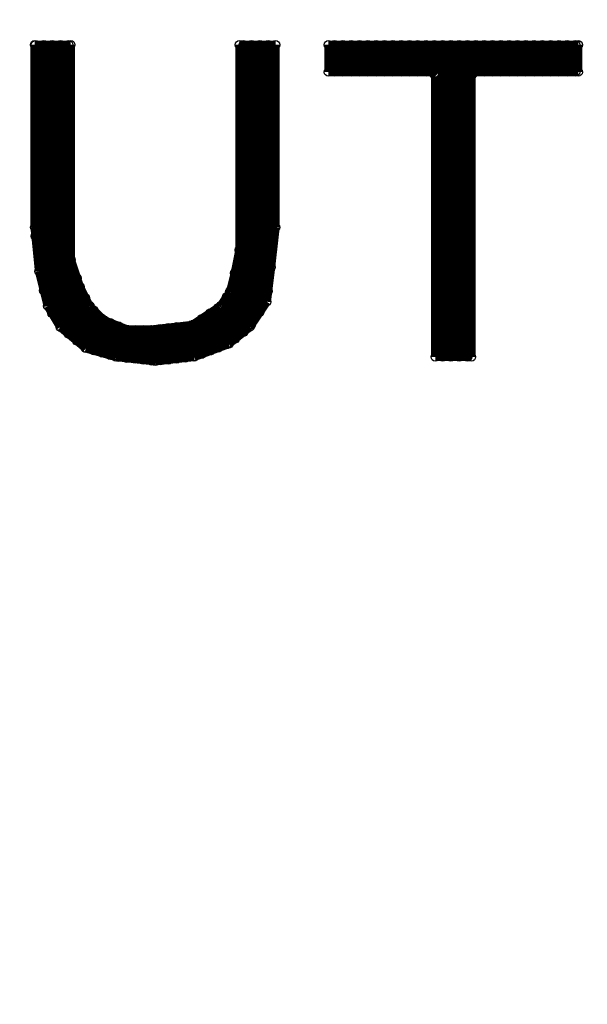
# Model space of a CAD drawing. Extents: x 97 to 162, y 100 to 201.
# Tile 16 of 70: x 109.4 to 112.82, y 136.42 to 142.35. Entities that reach past the tile are written whole.
import ezdxf

# ---------------------------------------------------------------- set-up
doc = ezdxf.new("R2010")
doc.units = 0
doc.layers.get('0').update_dxf_attribs({"linetype": 'CONTINUOUS'})
for name, color, linetype in [('C-MASK_GBR', 7, 'CONTINUOUS'), ('C-SILK_GBR', 6, 'CONTINUOUS'), ('S-MASK_GBR', 1, 'CONTINUOUS'), ('S-SILK_GBR', 4, 'CONTINUOUS')]:
    doc.layers.add(name, color=color, linetype=linetype)

# ---------------------------------------------------------------- blocks, each defined once
blk = doc.blocks.new('ROUND_2')
blk.add_circle((0, 0), 0.025)

msp = doc.modelspace()

# ---------------------------------------------------------------- linework, layer by layer
at = {"layer": 'C-MASK_GBR', "const_width": 0.199898}
msp.add_lwpolyline([(112.951768, 154.795474, 0.8105042), (108.231686, 129.20345)], format="xyb", dxfattribs=at)
msp.add_lwpolyline([(104.750108, 141.500098, 1), (121.849896, 141.500098, 1)], format="xyb", close=True, dxfattribs=at)
at = {"layer": 'C-MASK_GBR', "const_width": 0.050038}
for points in [[(109.712506, 142.19809), (109.494574, 142.19809)], [(109.494574, 142.19809), (109.494574, 141.09954)], [(109.499908, 141.045946), (109.499908, 142.19809)], [(109.549946, 140.719048), (109.549946, 142.19809)], [(109.599984, 140.58138), (109.599984, 142.19809)], [(109.650022, 140.498322), (109.650022, 142.19809)], [(109.70006, 140.456666), (109.70006, 142.19809)], [(109.712506, 140.910818), (109.712506, 142.19809)], [(110.94466, 142.19809), (110.726728, 142.19809)], [(110.726728, 142.19809), (110.726728, 140.964412)], [(110.750096, 140.46708), (110.750096, 142.19809)], [(110.79988, 140.513816), (110.79988, 142.19809)], [(110.849918, 140.588746), (110.849918, 142.19809)], [(110.899956, 140.715746), (110.899956, 142.19809)], [(110.94466, 141.09954), (110.94466, 142.19809)], [(112.766094, 142.19809), (111.262414, 142.19809)], [(111.262414, 142.19809), (111.262414, 142.034006)], [(111.300006, 142.034006), (111.300006, 142.19809)], [(111.350044, 142.034006), (111.350044, 142.19809)], [(111.400082, 142.034006), (111.400082, 142.19809)], [(111.45012, 142.034006), (111.45012, 142.19809)], [(111.499904, 142.034006), (111.499904, 142.19809)], [(111.549942, 142.034006), (111.549942, 142.19809)], [(111.59998, 142.034006), (111.59998, 142.19809)], [(111.650018, 142.034006), (111.650018, 142.19809)], [(111.700056, 142.034006), (111.700056, 142.19809)], [(111.750094, 142.034006), (111.750094, 142.19809)], [(111.799878, 142.034006), (111.799878, 142.19809)], [(111.849916, 142.034006), (111.849916, 142.19809)], [(111.899954, 142.024354), (111.899954, 142.19809)], [(111.949992, 140.31976), (111.949992, 142.19809)], [(112.00003, 140.31976), (112.00003, 142.19809)], [(112.050068, 140.31976), (112.050068, 142.19809)], [(112.100106, 140.31976), (112.100106, 142.19809)], [(112.14989, 142.034006), (112.14989, 142.19809)], [(112.199928, 142.034006), (112.199928, 142.19809)], [(112.249966, 142.034006), (112.249966, 142.19809)], [(112.300004, 142.034006), (112.300004, 142.19809)], [(112.350042, 142.034006), (112.350042, 142.19809)], [(112.40008, 142.034006), (112.40008, 142.19809)], [(112.450118, 142.034006), (112.450118, 142.19809)], [(112.499902, 142.034006), (112.499902, 142.19809)], [(112.54994, 142.034006), (112.54994, 142.19809)], [(112.599978, 142.034006), (112.599978, 142.19809)], [(112.650016, 142.034006), (112.650016, 142.19809)], [(112.700054, 142.034006), (112.700054, 142.19809)], [(112.750092, 142.034006), (112.750092, 142.19809)], [(112.766094, 142.034006), (112.766094, 142.19809)], [(111.262414, 142.034006), (111.880396, 142.034006)], [(111.880396, 142.034006), (111.905288, 142.00886)], [(112.12322, 142.00886), (112.148112, 142.034006)], [(112.148112, 142.034006), (112.766094, 142.034006)], [(111.905288, 142.00886), (111.905288, 140.31976)], [(112.12322, 140.31976), (112.12322, 142.00886)], [(109.494574, 141.09954), (109.521244, 140.834618)], [(110.91799, 140.860018), (110.94466, 141.09954)], [(110.72622, 140.959332), (110.69955, 140.825474)], [(110.726728, 140.964412), (110.72622, 140.959332)], [(109.713776, 140.90269), (109.712506, 140.910818)], [(109.76737, 140.742162), (109.713776, 140.90269)], [(109.521244, 140.834618), (109.573314, 140.62583)], [(110.892082, 140.651738), (110.91799, 140.860018)], [(109.750098, 140.41501), (109.750098, 140.794232)], [(110.699296, 140.824204), (110.672372, 140.71727)], [(110.69955, 140.825474), (110.699296, 140.824204)], [(110.700058, 140.426948), (110.700058, 140.82776)], [(109.76864, 140.73886), (109.76737, 140.742162)], [(109.822234, 140.631672), (109.76864, 140.73886)], [(110.672372, 140.71727), (110.66907, 140.709396)], [(109.799882, 140.373354), (109.799882, 140.676122)], [(110.66907, 140.709396), (110.615476, 140.628878)], [(110.65002, 140.392404), (110.65002, 140.680948)], [(109.573314, 140.62583), (109.649514, 140.498576)], [(109.82706, 140.625068), (109.822234, 140.631672)], [(109.907324, 140.544804), (109.82706, 140.625068)], [(109.84992, 140.357352), (109.84992, 140.602208)], [(110.608618, 140.62202), (110.447836, 140.514832)], [(110.599982, 140.373608), (110.599982, 140.616432)], [(110.615476, 140.628878), (110.608618, 140.62202)], [(110.790228, 140.499338), (110.892082, 140.651738)], [(109.899958, 140.343128), (109.899958, 140.55217)], [(109.915706, 140.539216), (109.907324, 140.544804)], [(110.049564, 140.485622), (109.915706, 140.539216)], [(110.499906, 140.336016), (110.499906, 140.54963)], [(110.549944, 140.354812), (110.549944, 140.583158)], [(109.649514, 140.498576), (109.80293, 140.370814)], [(109.949996, 140.328904), (109.949996, 140.5255)], [(110.000034, 140.317474), (110.000034, 140.505688)], [(110.058962, 140.483844), (110.049564, 140.485622)], [(110.050072, 140.311886), (110.050072, 140.485622)], [(110.19282, 140.483844), (110.058962, 140.483844)], [(110.10011, 140.306298), (110.10011, 140.483844)], [(110.149894, 140.30071), (110.149894, 140.483844)], [(110.195614, 140.484098), (110.19282, 140.483844)], [(110.43666, 140.510768), (110.195614, 140.484098)], [(110.199932, 140.295122), (110.199932, 140.484606)], [(110.24997, 140.296392), (110.24997, 140.490194)], [(110.300008, 140.30198), (110.300008, 140.495782)], [(110.350046, 140.307568), (110.350046, 140.501116)], [(110.400084, 140.313156), (110.400084, 140.506704)], [(110.447836, 140.514832), (110.43666, 140.510768)], [(110.450122, 140.31849), (110.450122, 140.516356)], [(110.662466, 140.396976), (110.790228, 140.499338)], [(109.80293, 140.370814), (109.983524, 140.319252)], [(110.454948, 140.319252), (110.662466, 140.396976)], [(109.983524, 140.319252), (110.219744, 140.29309)], [(110.219744, 140.29309), (110.454948, 140.319252)], [(111.905288, 140.31976), (112.12322, 140.31976)]]:
    msp.add_lwpolyline(points, dxfattribs=at)
at = {"layer": 'C-SILK_GBR', "const_width": 0.199898}
msp.add_lwpolyline([(112.951768, 154.795474, 0.8105042), (108.231686, 129.20345)], format="xyb", dxfattribs=at)
msp.add_lwpolyline([(104.750108, 141.500098, 1), (121.849896, 141.500098, 1)], format="xyb", close=True, dxfattribs=at)
at = {"layer": 'C-SILK_GBR', "const_width": 0.050038}
for points in [[(109.712506, 142.19809), (109.494574, 142.19809)], [(109.494574, 142.19809), (109.494574, 141.09954)], [(109.499908, 141.045946), (109.499908, 142.19809)], [(109.549946, 140.719048), (109.549946, 142.19809)], [(109.599984, 140.58138), (109.599984, 142.19809)], [(109.650022, 140.498322), (109.650022, 142.19809)], [(109.70006, 140.456666), (109.70006, 142.19809)], [(109.712506, 140.910818), (109.712506, 142.19809)], [(110.94466, 142.19809), (110.726728, 142.19809)], [(110.726728, 142.19809), (110.726728, 140.964412)], [(110.750096, 140.46708), (110.750096, 142.19809)], [(110.79988, 140.513816), (110.79988, 142.19809)], [(110.849918, 140.588746), (110.849918, 142.19809)], [(110.899956, 140.715746), (110.899956, 142.19809)], [(110.94466, 141.09954), (110.94466, 142.19809)], [(112.766094, 142.19809), (111.262414, 142.19809)], [(111.262414, 142.19809), (111.262414, 142.034006)], [(111.300006, 142.034006), (111.300006, 142.19809)], [(111.350044, 142.034006), (111.350044, 142.19809)], [(111.400082, 142.034006), (111.400082, 142.19809)], [(111.45012, 142.034006), (111.45012, 142.19809)], [(111.499904, 142.034006), (111.499904, 142.19809)], [(111.549942, 142.034006), (111.549942, 142.19809)], [(111.59998, 142.034006), (111.59998, 142.19809)], [(111.650018, 142.034006), (111.650018, 142.19809)], [(111.700056, 142.034006), (111.700056, 142.19809)], [(111.750094, 142.034006), (111.750094, 142.19809)], [(111.799878, 142.034006), (111.799878, 142.19809)], [(111.849916, 142.034006), (111.849916, 142.19809)], [(111.899954, 142.024354), (111.899954, 142.19809)], [(111.949992, 140.31976), (111.949992, 142.19809)], [(112.00003, 140.31976), (112.00003, 142.19809)], [(112.050068, 140.31976), (112.050068, 142.19809)], [(112.100106, 140.31976), (112.100106, 142.19809)], [(112.14989, 142.034006), (112.14989, 142.19809)], [(112.199928, 142.034006), (112.199928, 142.19809)], [(112.249966, 142.034006), (112.249966, 142.19809)], [(112.300004, 142.034006), (112.300004, 142.19809)], [(112.350042, 142.034006), (112.350042, 142.19809)], [(112.40008, 142.034006), (112.40008, 142.19809)], [(112.450118, 142.034006), (112.450118, 142.19809)], [(112.499902, 142.034006), (112.499902, 142.19809)], [(112.54994, 142.034006), (112.54994, 142.19809)], [(112.599978, 142.034006), (112.599978, 142.19809)], [(112.650016, 142.034006), (112.650016, 142.19809)], [(112.700054, 142.034006), (112.700054, 142.19809)], [(112.750092, 142.034006), (112.750092, 142.19809)], [(112.766094, 142.034006), (112.766094, 142.19809)], [(111.262414, 142.034006), (111.880396, 142.034006)], [(111.880396, 142.034006), (111.905288, 142.00886)], [(112.12322, 142.00886), (112.148112, 142.034006)], [(112.148112, 142.034006), (112.766094, 142.034006)], [(111.905288, 142.00886), (111.905288, 140.31976)], [(112.12322, 140.31976), (112.12322, 142.00886)], [(109.494574, 141.09954), (109.521244, 140.834618)], [(110.91799, 140.860018), (110.94466, 141.09954)], [(110.72622, 140.959332), (110.69955, 140.825474)], [(110.726728, 140.964412), (110.72622, 140.959332)], [(109.713776, 140.90269), (109.712506, 140.910818)], [(109.76737, 140.742162), (109.713776, 140.90269)], [(109.521244, 140.834618), (109.573314, 140.62583)], [(110.892082, 140.651738), (110.91799, 140.860018)], [(109.750098, 140.41501), (109.750098, 140.794232)], [(110.699296, 140.824204), (110.672372, 140.71727)], [(110.69955, 140.825474), (110.699296, 140.824204)], [(110.700058, 140.426948), (110.700058, 140.82776)], [(109.76864, 140.73886), (109.76737, 140.742162)], [(109.822234, 140.631672), (109.76864, 140.73886)], [(110.672372, 140.71727), (110.66907, 140.709396)], [(109.799882, 140.373354), (109.799882, 140.676122)], [(110.66907, 140.709396), (110.615476, 140.628878)], [(110.65002, 140.392404), (110.65002, 140.680948)], [(109.573314, 140.62583), (109.649514, 140.498576)], [(109.82706, 140.625068), (109.822234, 140.631672)], [(109.907324, 140.544804), (109.82706, 140.625068)], [(109.84992, 140.357352), (109.84992, 140.602208)], [(110.608618, 140.62202), (110.447836, 140.514832)], [(110.599982, 140.373608), (110.599982, 140.616432)], [(110.615476, 140.628878), (110.608618, 140.62202)], [(110.790228, 140.499338), (110.892082, 140.651738)], [(109.899958, 140.343128), (109.899958, 140.55217)], [(109.915706, 140.539216), (109.907324, 140.544804)], [(110.049564, 140.485622), (109.915706, 140.539216)], [(110.499906, 140.336016), (110.499906, 140.54963)], [(110.549944, 140.354812), (110.549944, 140.583158)], [(109.649514, 140.498576), (109.80293, 140.370814)], [(109.949996, 140.328904), (109.949996, 140.5255)], [(110.000034, 140.317474), (110.000034, 140.505688)], [(110.058962, 140.483844), (110.049564, 140.485622)], [(110.050072, 140.311886), (110.050072, 140.485622)], [(110.19282, 140.483844), (110.058962, 140.483844)], [(110.10011, 140.306298), (110.10011, 140.483844)], [(110.149894, 140.30071), (110.149894, 140.483844)], [(110.195614, 140.484098), (110.19282, 140.483844)], [(110.43666, 140.510768), (110.195614, 140.484098)], [(110.199932, 140.295122), (110.199932, 140.484606)], [(110.24997, 140.296392), (110.24997, 140.490194)], [(110.300008, 140.30198), (110.300008, 140.495782)], [(110.350046, 140.307568), (110.350046, 140.501116)], [(110.400084, 140.313156), (110.400084, 140.506704)], [(110.447836, 140.514832), (110.43666, 140.510768)], [(110.450122, 140.31849), (110.450122, 140.516356)], [(110.662466, 140.396976), (110.790228, 140.499338)], [(109.80293, 140.370814), (109.983524, 140.319252)], [(110.454948, 140.319252), (110.662466, 140.396976)], [(109.983524, 140.319252), (110.219744, 140.29309)], [(110.219744, 140.29309), (110.454948, 140.319252)], [(111.905288, 140.31976), (112.12322, 140.31976)]]:
    msp.add_lwpolyline(points, dxfattribs=at)
at = {"layer": 'S-MASK_GBR', "const_width": 0.199898}
msp.add_lwpolyline([(112.951768, 154.795474, 0.8105042), (108.231686, 129.20345)], format="xyb", dxfattribs=at)
msp.add_lwpolyline([(104.750108, 141.500098, 1), (121.849896, 141.500098, 1)], format="xyb", close=True, dxfattribs=at)
at = {"layer": 'S-MASK_GBR', "const_width": 0.050038}
for points in [[(109.712506, 142.19809), (109.494574, 142.19809)], [(109.494574, 142.19809), (109.494574, 141.09954)], [(109.499908, 141.045946), (109.499908, 142.19809)], [(109.549946, 140.719048), (109.549946, 142.19809)], [(109.599984, 140.58138), (109.599984, 142.19809)], [(109.650022, 140.498322), (109.650022, 142.19809)], [(109.70006, 140.456666), (109.70006, 142.19809)], [(109.712506, 140.910818), (109.712506, 142.19809)], [(110.94466, 142.19809), (110.726728, 142.19809)], [(110.726728, 142.19809), (110.726728, 140.964412)], [(110.750096, 140.46708), (110.750096, 142.19809)], [(110.79988, 140.513816), (110.79988, 142.19809)], [(110.849918, 140.588746), (110.849918, 142.19809)], [(110.899956, 140.715746), (110.899956, 142.19809)], [(110.94466, 141.09954), (110.94466, 142.19809)], [(112.766094, 142.19809), (111.262414, 142.19809)], [(111.262414, 142.19809), (111.262414, 142.034006)], [(111.300006, 142.034006), (111.300006, 142.19809)], [(111.350044, 142.034006), (111.350044, 142.19809)], [(111.400082, 142.034006), (111.400082, 142.19809)], [(111.45012, 142.034006), (111.45012, 142.19809)], [(111.499904, 142.034006), (111.499904, 142.19809)], [(111.549942, 142.034006), (111.549942, 142.19809)], [(111.59998, 142.034006), (111.59998, 142.19809)], [(111.650018, 142.034006), (111.650018, 142.19809)], [(111.700056, 142.034006), (111.700056, 142.19809)], [(111.750094, 142.034006), (111.750094, 142.19809)], [(111.799878, 142.034006), (111.799878, 142.19809)], [(111.849916, 142.034006), (111.849916, 142.19809)], [(111.899954, 142.024354), (111.899954, 142.19809)], [(111.949992, 140.31976), (111.949992, 142.19809)], [(112.00003, 140.31976), (112.00003, 142.19809)], [(112.050068, 140.31976), (112.050068, 142.19809)], [(112.100106, 140.31976), (112.100106, 142.19809)], [(112.14989, 142.034006), (112.14989, 142.19809)], [(112.199928, 142.034006), (112.199928, 142.19809)], [(112.249966, 142.034006), (112.249966, 142.19809)], [(112.300004, 142.034006), (112.300004, 142.19809)], [(112.350042, 142.034006), (112.350042, 142.19809)], [(112.40008, 142.034006), (112.40008, 142.19809)], [(112.450118, 142.034006), (112.450118, 142.19809)], [(112.499902, 142.034006), (112.499902, 142.19809)], [(112.54994, 142.034006), (112.54994, 142.19809)], [(112.599978, 142.034006), (112.599978, 142.19809)], [(112.650016, 142.034006), (112.650016, 142.19809)], [(112.700054, 142.034006), (112.700054, 142.19809)], [(112.750092, 142.034006), (112.750092, 142.19809)], [(112.766094, 142.034006), (112.766094, 142.19809)], [(111.262414, 142.034006), (111.880396, 142.034006)], [(111.880396, 142.034006), (111.905288, 142.00886)], [(112.12322, 142.00886), (112.148112, 142.034006)], [(112.148112, 142.034006), (112.766094, 142.034006)], [(111.905288, 142.00886), (111.905288, 140.31976)], [(112.12322, 140.31976), (112.12322, 142.00886)], [(109.494574, 141.09954), (109.521244, 140.834618)], [(110.91799, 140.860018), (110.94466, 141.09954)], [(110.72622, 140.959332), (110.69955, 140.825474)], [(110.726728, 140.964412), (110.72622, 140.959332)], [(109.713776, 140.90269), (109.712506, 140.910818)], [(109.76737, 140.742162), (109.713776, 140.90269)], [(109.521244, 140.834618), (109.573314, 140.62583)], [(110.892082, 140.651738), (110.91799, 140.860018)], [(109.750098, 140.41501), (109.750098, 140.794232)], [(110.699296, 140.824204), (110.672372, 140.71727)], [(110.69955, 140.825474), (110.699296, 140.824204)], [(110.700058, 140.426948), (110.700058, 140.82776)], [(109.76864, 140.73886), (109.76737, 140.742162)], [(109.822234, 140.631672), (109.76864, 140.73886)], [(110.672372, 140.71727), (110.66907, 140.709396)], [(109.799882, 140.373354), (109.799882, 140.676122)], [(110.66907, 140.709396), (110.615476, 140.628878)], [(110.65002, 140.392404), (110.65002, 140.680948)], [(109.573314, 140.62583), (109.649514, 140.498576)], [(109.82706, 140.625068), (109.822234, 140.631672)], [(109.907324, 140.544804), (109.82706, 140.625068)], [(109.84992, 140.357352), (109.84992, 140.602208)], [(110.608618, 140.62202), (110.447836, 140.514832)], [(110.599982, 140.373608), (110.599982, 140.616432)], [(110.615476, 140.628878), (110.608618, 140.62202)], [(110.790228, 140.499338), (110.892082, 140.651738)], [(109.899958, 140.343128), (109.899958, 140.55217)], [(109.915706, 140.539216), (109.907324, 140.544804)], [(110.049564, 140.485622), (109.915706, 140.539216)], [(110.499906, 140.336016), (110.499906, 140.54963)], [(110.549944, 140.354812), (110.549944, 140.583158)], [(109.649514, 140.498576), (109.80293, 140.370814)], [(109.949996, 140.328904), (109.949996, 140.5255)], [(110.000034, 140.317474), (110.000034, 140.505688)], [(110.058962, 140.483844), (110.049564, 140.485622)], [(110.050072, 140.311886), (110.050072, 140.485622)], [(110.19282, 140.483844), (110.058962, 140.483844)], [(110.10011, 140.306298), (110.10011, 140.483844)], [(110.149894, 140.30071), (110.149894, 140.483844)], [(110.195614, 140.484098), (110.19282, 140.483844)], [(110.43666, 140.510768), (110.195614, 140.484098)], [(110.199932, 140.295122), (110.199932, 140.484606)], [(110.24997, 140.296392), (110.24997, 140.490194)], [(110.300008, 140.30198), (110.300008, 140.495782)], [(110.350046, 140.307568), (110.350046, 140.501116)], [(110.400084, 140.313156), (110.400084, 140.506704)], [(110.447836, 140.514832), (110.43666, 140.510768)], [(110.450122, 140.31849), (110.450122, 140.516356)], [(110.662466, 140.396976), (110.790228, 140.499338)], [(109.80293, 140.370814), (109.983524, 140.319252)], [(110.454948, 140.319252), (110.662466, 140.396976)], [(109.983524, 140.319252), (110.219744, 140.29309)], [(110.219744, 140.29309), (110.454948, 140.319252)], [(111.905288, 140.31976), (112.12322, 140.31976)]]:
    msp.add_lwpolyline(points, dxfattribs=at)
at = {"layer": 'S-SILK_GBR', "const_width": 0.199898}
msp.add_lwpolyline([(112.951768, 154.795474, 0.8105042), (108.231686, 129.20345)], format="xyb", dxfattribs=at)
msp.add_lwpolyline([(104.750108, 141.500098, 1), (121.849896, 141.500098, 1)], format="xyb", close=True, dxfattribs=at)
at = {"layer": 'S-SILK_GBR', "const_width": 0.050038}
for points in [[(109.712506, 142.19809), (109.494574, 142.19809)], [(109.494574, 142.19809), (109.494574, 141.09954)], [(109.499908, 141.045946), (109.499908, 142.19809)], [(109.549946, 140.719048), (109.549946, 142.19809)], [(109.599984, 140.58138), (109.599984, 142.19809)], [(109.650022, 140.498322), (109.650022, 142.19809)], [(109.70006, 140.456666), (109.70006, 142.19809)], [(109.712506, 140.910818), (109.712506, 142.19809)], [(110.94466, 142.19809), (110.726728, 142.19809)], [(110.726728, 142.19809), (110.726728, 140.964412)], [(110.750096, 140.46708), (110.750096, 142.19809)], [(110.79988, 140.513816), (110.79988, 142.19809)], [(110.849918, 140.588746), (110.849918, 142.19809)], [(110.899956, 140.715746), (110.899956, 142.19809)], [(110.94466, 141.09954), (110.94466, 142.19809)], [(112.766094, 142.19809), (111.262414, 142.19809)], [(111.262414, 142.19809), (111.262414, 142.034006)], [(111.300006, 142.034006), (111.300006, 142.19809)], [(111.350044, 142.034006), (111.350044, 142.19809)], [(111.400082, 142.034006), (111.400082, 142.19809)], [(111.45012, 142.034006), (111.45012, 142.19809)], [(111.499904, 142.034006), (111.499904, 142.19809)], [(111.549942, 142.034006), (111.549942, 142.19809)], [(111.59998, 142.034006), (111.59998, 142.19809)], [(111.650018, 142.034006), (111.650018, 142.19809)], [(111.700056, 142.034006), (111.700056, 142.19809)], [(111.750094, 142.034006), (111.750094, 142.19809)], [(111.799878, 142.034006), (111.799878, 142.19809)], [(111.849916, 142.034006), (111.849916, 142.19809)], [(111.899954, 142.024354), (111.899954, 142.19809)], [(111.949992, 140.31976), (111.949992, 142.19809)], [(112.00003, 140.31976), (112.00003, 142.19809)], [(112.050068, 140.31976), (112.050068, 142.19809)], [(112.100106, 140.31976), (112.100106, 142.19809)], [(112.14989, 142.034006), (112.14989, 142.19809)], [(112.199928, 142.034006), (112.199928, 142.19809)], [(112.249966, 142.034006), (112.249966, 142.19809)], [(112.300004, 142.034006), (112.300004, 142.19809)], [(112.350042, 142.034006), (112.350042, 142.19809)], [(112.40008, 142.034006), (112.40008, 142.19809)], [(112.450118, 142.034006), (112.450118, 142.19809)], [(112.499902, 142.034006), (112.499902, 142.19809)], [(112.54994, 142.034006), (112.54994, 142.19809)], [(112.599978, 142.034006), (112.599978, 142.19809)], [(112.650016, 142.034006), (112.650016, 142.19809)], [(112.700054, 142.034006), (112.700054, 142.19809)], [(112.750092, 142.034006), (112.750092, 142.19809)], [(112.766094, 142.034006), (112.766094, 142.19809)], [(111.262414, 142.034006), (111.880396, 142.034006)], [(111.880396, 142.034006), (111.905288, 142.00886)], [(112.12322, 142.00886), (112.148112, 142.034006)], [(112.148112, 142.034006), (112.766094, 142.034006)], [(111.905288, 142.00886), (111.905288, 140.31976)], [(112.12322, 140.31976), (112.12322, 142.00886)], [(109.494574, 141.09954), (109.521244, 140.834618)], [(110.91799, 140.860018), (110.94466, 141.09954)], [(110.72622, 140.959332), (110.69955, 140.825474)], [(110.726728, 140.964412), (110.72622, 140.959332)], [(109.713776, 140.90269), (109.712506, 140.910818)], [(109.76737, 140.742162), (109.713776, 140.90269)], [(109.521244, 140.834618), (109.573314, 140.62583)], [(110.892082, 140.651738), (110.91799, 140.860018)], [(109.750098, 140.41501), (109.750098, 140.794232)], [(110.699296, 140.824204), (110.672372, 140.71727)], [(110.69955, 140.825474), (110.699296, 140.824204)], [(110.700058, 140.426948), (110.700058, 140.82776)], [(109.76864, 140.73886), (109.76737, 140.742162)], [(109.822234, 140.631672), (109.76864, 140.73886)], [(110.672372, 140.71727), (110.66907, 140.709396)], [(109.799882, 140.373354), (109.799882, 140.676122)], [(110.66907, 140.709396), (110.615476, 140.628878)], [(110.65002, 140.392404), (110.65002, 140.680948)], [(109.573314, 140.62583), (109.649514, 140.498576)], [(109.82706, 140.625068), (109.822234, 140.631672)], [(109.907324, 140.544804), (109.82706, 140.625068)], [(109.84992, 140.357352), (109.84992, 140.602208)], [(110.608618, 140.62202), (110.447836, 140.514832)], [(110.599982, 140.373608), (110.599982, 140.616432)], [(110.615476, 140.628878), (110.608618, 140.62202)], [(110.790228, 140.499338), (110.892082, 140.651738)], [(109.899958, 140.343128), (109.899958, 140.55217)], [(109.915706, 140.539216), (109.907324, 140.544804)], [(110.049564, 140.485622), (109.915706, 140.539216)], [(110.499906, 140.336016), (110.499906, 140.54963)], [(110.549944, 140.354812), (110.549944, 140.583158)], [(109.649514, 140.498576), (109.80293, 140.370814)], [(109.949996, 140.328904), (109.949996, 140.5255)], [(110.000034, 140.317474), (110.000034, 140.505688)], [(110.058962, 140.483844), (110.049564, 140.485622)], [(110.050072, 140.311886), (110.050072, 140.485622)], [(110.19282, 140.483844), (110.058962, 140.483844)], [(110.10011, 140.306298), (110.10011, 140.483844)], [(110.149894, 140.30071), (110.149894, 140.483844)], [(110.195614, 140.484098), (110.19282, 140.483844)], [(110.43666, 140.510768), (110.195614, 140.484098)], [(110.199932, 140.295122), (110.199932, 140.484606)], [(110.24997, 140.296392), (110.24997, 140.490194)], [(110.300008, 140.30198), (110.300008, 140.495782)], [(110.350046, 140.307568), (110.350046, 140.501116)], [(110.400084, 140.313156), (110.400084, 140.506704)], [(110.447836, 140.514832), (110.43666, 140.510768)], [(110.450122, 140.31849), (110.450122, 140.516356)], [(110.662466, 140.396976), (110.790228, 140.499338)], [(109.80293, 140.370814), (109.983524, 140.319252)], [(110.454948, 140.319252), (110.662466, 140.396976)], [(109.983524, 140.319252), (110.219744, 140.29309)], [(110.219744, 140.29309), (110.454948, 140.319252)], [(111.905288, 140.31976), (112.12322, 140.31976)]]:
    msp.add_lwpolyline(points, dxfattribs=at)

# ---------------------------------------------------------------- block references
at = {"layer": 'C-MASK_GBR'}
for p in [(109.494574, 142.19809), (109.499908, 142.19809), (109.549946, 142.19809), (109.599984, 142.19809), (109.650022, 142.19809), (109.70006, 142.19809), (109.712506, 142.19809), (110.726728, 142.19809), (110.750096, 142.19809), (110.79988, 142.19809), (110.849918, 142.19809), (110.899956, 142.19809), (110.94466, 142.19809), (110.94466, 142.19809), (111.262414, 142.19809), (111.300006, 142.19809), (111.350044, 142.19809), (111.400082, 142.19809), (111.45012, 142.19809), (111.499904, 142.19809), (111.549942, 142.19809), (111.59998, 142.19809), (111.650018, 142.19809), (111.700056, 142.19809), (111.750094, 142.19809), (111.799878, 142.19809), (111.849916, 142.19809), (111.899954, 142.19809), (111.949992, 142.19809), (112.00003, 142.19809), (112.050068, 142.19809), (112.100106, 142.19809), (112.14989, 142.19809), (112.199928, 142.19809), (112.249966, 142.19809), (112.300004, 142.19809), (112.350042, 142.19809), (112.40008, 142.19809), (112.450118, 142.19809), (112.499902, 142.19809), (112.54994, 142.19809), (112.599978, 142.19809), (112.650016, 142.19809), (112.700054, 142.19809), (112.750092, 142.19809), (112.766094, 142.19809), (112.766094, 142.19809), (111.262414, 142.034006), (111.300006, 142.034006), (111.350044, 142.034006), (111.400082, 142.034006), (111.45012, 142.034006), (111.499904, 142.034006), (111.549942, 142.034006), (111.59998, 142.034006), (111.650018, 142.034006), (111.700056, 142.034006), (111.750094, 142.034006), (111.799878, 142.034006), (111.849916, 142.034006), (111.880396, 142.034006), (111.899954, 142.024354), (112.148112, 142.034006), (112.14989, 142.034006), (112.199928, 142.034006), (112.249966, 142.034006), (112.300004, 142.034006), (112.350042, 142.034006), (112.40008, 142.034006), (112.450118, 142.034006), (112.499902, 142.034006), (112.54994, 142.034006), (112.599978, 142.034006), (112.650016, 142.034006), (112.700054, 142.034006), (112.750092, 142.034006), (112.766094, 142.034006), (111.905288, 142.00886), (112.12322, 142.00886), (109.494574, 141.09954), (110.94466, 141.09954), (109.499908, 141.045946), (110.72622, 140.959332), (110.726728, 140.964412), (110.726728, 140.964412), (109.712506, 140.910818), (109.713776, 140.90269), (109.521244, 140.834618), (110.91799, 140.860018), (109.750098, 140.794232), (110.699296, 140.824204), (110.69955, 140.825474), (110.700058, 140.82776), (109.549946, 140.719048), (109.76737, 140.742162), (109.76864, 140.73886), (110.672372, 140.71727), (110.899956, 140.715746), (109.799882, 140.676122), (110.65002, 140.680948), (110.66907, 140.709396), (109.573314, 140.62583), (109.822234, 140.631672), (109.82706, 140.625068), (109.84992, 140.602208), (110.599982, 140.616432), (110.608618, 140.62202), (110.615476, 140.628878), (110.892082, 140.651738), (109.599984, 140.58138), (109.899958, 140.55217), (109.907324, 140.544804), (109.915706, 140.539216), (110.499906, 140.54963), (110.549944, 140.583158), (110.849918, 140.588746), (109.649514, 140.498576), (109.650022, 140.498322), (109.949996, 140.5255), (110.000034, 140.505688), (110.049564, 140.485622), (110.050072, 140.485622), (110.058962, 140.483844), (110.10011, 140.483844), (110.149894, 140.483844), (110.19282, 140.483844), (110.195614, 140.484098), (110.199932, 140.484606), (110.24997, 140.490194), (110.300008, 140.495782), (110.350046, 140.501116), (110.400084, 140.506704), (110.43666, 140.510768), (110.447836, 140.514832), (110.450122, 140.516356), (110.790228, 140.499338), (110.79988, 140.513816), (109.70006, 140.456666), (110.700058, 140.426948), (110.750096, 140.46708), (109.750098, 140.41501), (109.799882, 140.373354), (109.80293, 140.370814), (109.84992, 140.357352), (110.599982, 140.373608), (110.65002, 140.392404), (110.662466, 140.396976), (109.899958, 140.343128), (109.949996, 140.328904), (109.983524, 140.319252), (110.000034, 140.317474), (110.050072, 140.311886), (110.10011, 140.306298), (110.149894, 140.30071), (110.300008, 140.30198), (110.350046, 140.307568), (110.400084, 140.313156), (110.450122, 140.31849), (110.454948, 140.319252), (110.499906, 140.336016), (110.549944, 140.354812), (111.905288, 140.31976), (111.949992, 140.31976), (112.00003, 140.31976), (112.050068, 140.31976), (112.100106, 140.31976), (112.12322, 140.31976), (110.199932, 140.295122), (110.219744, 140.29309), (110.24997, 140.296392)]:
    msp.add_blockref('ROUND_2', p, dxfattribs=at)
at = {"layer": 'C-SILK_GBR'}
for p in [(109.494574, 142.19809), (109.499908, 142.19809), (109.549946, 142.19809), (109.599984, 142.19809), (109.650022, 142.19809), (109.70006, 142.19809), (109.712506, 142.19809), (110.726728, 142.19809), (110.750096, 142.19809), (110.79988, 142.19809), (110.849918, 142.19809), (110.899956, 142.19809), (110.94466, 142.19809), (110.94466, 142.19809), (111.262414, 142.19809), (111.300006, 142.19809), (111.350044, 142.19809), (111.400082, 142.19809), (111.45012, 142.19809), (111.499904, 142.19809), (111.549942, 142.19809), (111.59998, 142.19809), (111.650018, 142.19809), (111.700056, 142.19809), (111.750094, 142.19809), (111.799878, 142.19809), (111.849916, 142.19809), (111.899954, 142.19809), (111.949992, 142.19809), (112.00003, 142.19809), (112.050068, 142.19809), (112.100106, 142.19809), (112.14989, 142.19809), (112.199928, 142.19809), (112.249966, 142.19809), (112.300004, 142.19809), (112.350042, 142.19809), (112.40008, 142.19809), (112.450118, 142.19809), (112.499902, 142.19809), (112.54994, 142.19809), (112.599978, 142.19809), (112.650016, 142.19809), (112.700054, 142.19809), (112.750092, 142.19809), (112.766094, 142.19809), (112.766094, 142.19809), (111.262414, 142.034006), (111.300006, 142.034006), (111.350044, 142.034006), (111.400082, 142.034006), (111.45012, 142.034006), (111.499904, 142.034006), (111.549942, 142.034006), (111.59998, 142.034006), (111.650018, 142.034006), (111.700056, 142.034006), (111.750094, 142.034006), (111.799878, 142.034006), (111.849916, 142.034006), (111.880396, 142.034006), (111.899954, 142.024354), (112.148112, 142.034006), (112.14989, 142.034006), (112.199928, 142.034006), (112.249966, 142.034006), (112.300004, 142.034006), (112.350042, 142.034006), (112.40008, 142.034006), (112.450118, 142.034006), (112.499902, 142.034006), (112.54994, 142.034006), (112.599978, 142.034006), (112.650016, 142.034006), (112.700054, 142.034006), (112.750092, 142.034006), (112.766094, 142.034006), (111.905288, 142.00886), (112.12322, 142.00886), (109.494574, 141.09954), (110.94466, 141.09954), (109.499908, 141.045946), (110.72622, 140.959332), (110.726728, 140.964412), (110.726728, 140.964412), (109.712506, 140.910818), (109.713776, 140.90269), (109.521244, 140.834618), (110.91799, 140.860018), (109.750098, 140.794232), (110.699296, 140.824204), (110.69955, 140.825474), (110.700058, 140.82776), (109.549946, 140.719048), (109.76737, 140.742162), (109.76864, 140.73886), (110.672372, 140.71727), (110.899956, 140.715746), (109.799882, 140.676122), (110.65002, 140.680948), (110.66907, 140.709396), (109.573314, 140.62583), (109.822234, 140.631672), (109.82706, 140.625068), (109.84992, 140.602208), (110.599982, 140.616432), (110.608618, 140.62202), (110.615476, 140.628878), (110.892082, 140.651738), (109.599984, 140.58138), (109.899958, 140.55217), (109.907324, 140.544804), (109.915706, 140.539216), (110.499906, 140.54963), (110.549944, 140.583158), (110.849918, 140.588746), (109.649514, 140.498576), (109.650022, 140.498322), (109.949996, 140.5255), (110.000034, 140.505688), (110.049564, 140.485622), (110.050072, 140.485622), (110.058962, 140.483844), (110.10011, 140.483844), (110.149894, 140.483844), (110.19282, 140.483844), (110.195614, 140.484098), (110.199932, 140.484606), (110.24997, 140.490194), (110.300008, 140.495782), (110.350046, 140.501116), (110.400084, 140.506704), (110.43666, 140.510768), (110.447836, 140.514832), (110.450122, 140.516356), (110.790228, 140.499338), (110.79988, 140.513816), (109.70006, 140.456666), (110.700058, 140.426948), (110.750096, 140.46708), (109.750098, 140.41501), (109.799882, 140.373354), (109.80293, 140.370814), (109.84992, 140.357352), (110.599982, 140.373608), (110.65002, 140.392404), (110.662466, 140.396976), (109.899958, 140.343128), (109.949996, 140.328904), (109.983524, 140.319252), (110.000034, 140.317474), (110.050072, 140.311886), (110.10011, 140.306298), (110.149894, 140.30071), (110.300008, 140.30198), (110.350046, 140.307568), (110.400084, 140.313156), (110.450122, 140.31849), (110.454948, 140.319252), (110.499906, 140.336016), (110.549944, 140.354812), (111.905288, 140.31976), (111.949992, 140.31976), (112.00003, 140.31976), (112.050068, 140.31976), (112.100106, 140.31976), (112.12322, 140.31976), (110.199932, 140.295122), (110.219744, 140.29309), (110.24997, 140.296392)]:
    msp.add_blockref('ROUND_2', p, dxfattribs=at)
at = {"layer": 'S-MASK_GBR'}
for p in [(109.494574, 142.19809), (109.499908, 142.19809), (109.549946, 142.19809), (109.599984, 142.19809), (109.650022, 142.19809), (109.70006, 142.19809), (109.712506, 142.19809), (110.726728, 142.19809), (110.750096, 142.19809), (110.79988, 142.19809), (110.849918, 142.19809), (110.899956, 142.19809), (110.94466, 142.19809), (110.94466, 142.19809), (111.262414, 142.19809), (111.300006, 142.19809), (111.350044, 142.19809), (111.400082, 142.19809), (111.45012, 142.19809), (111.499904, 142.19809), (111.549942, 142.19809), (111.59998, 142.19809), (111.650018, 142.19809), (111.700056, 142.19809), (111.750094, 142.19809), (111.799878, 142.19809), (111.849916, 142.19809), (111.899954, 142.19809), (111.949992, 142.19809), (112.00003, 142.19809), (112.050068, 142.19809), (112.100106, 142.19809), (112.14989, 142.19809), (112.199928, 142.19809), (112.249966, 142.19809), (112.300004, 142.19809), (112.350042, 142.19809), (112.40008, 142.19809), (112.450118, 142.19809), (112.499902, 142.19809), (112.54994, 142.19809), (112.599978, 142.19809), (112.650016, 142.19809), (112.700054, 142.19809), (112.750092, 142.19809), (112.766094, 142.19809), (112.766094, 142.19809), (111.262414, 142.034006), (111.300006, 142.034006), (111.350044, 142.034006), (111.400082, 142.034006), (111.45012, 142.034006), (111.499904, 142.034006), (111.549942, 142.034006), (111.59998, 142.034006), (111.650018, 142.034006), (111.700056, 142.034006), (111.750094, 142.034006), (111.799878, 142.034006), (111.849916, 142.034006), (111.880396, 142.034006), (111.899954, 142.024354), (112.148112, 142.034006), (112.14989, 142.034006), (112.199928, 142.034006), (112.249966, 142.034006), (112.300004, 142.034006), (112.350042, 142.034006), (112.40008, 142.034006), (112.450118, 142.034006), (112.499902, 142.034006), (112.54994, 142.034006), (112.599978, 142.034006), (112.650016, 142.034006), (112.700054, 142.034006), (112.750092, 142.034006), (112.766094, 142.034006), (111.905288, 142.00886), (112.12322, 142.00886), (109.494574, 141.09954), (110.94466, 141.09954), (109.499908, 141.045946), (110.72622, 140.959332), (110.726728, 140.964412), (110.726728, 140.964412), (109.712506, 140.910818), (109.713776, 140.90269), (109.521244, 140.834618), (110.91799, 140.860018), (109.750098, 140.794232), (110.699296, 140.824204), (110.69955, 140.825474), (110.700058, 140.82776), (109.549946, 140.719048), (109.76737, 140.742162), (109.76864, 140.73886), (110.672372, 140.71727), (110.899956, 140.715746), (109.799882, 140.676122), (110.65002, 140.680948), (110.66907, 140.709396), (109.573314, 140.62583), (109.822234, 140.631672), (109.82706, 140.625068), (109.84992, 140.602208), (110.599982, 140.616432), (110.608618, 140.62202), (110.615476, 140.628878), (110.892082, 140.651738), (109.599984, 140.58138), (109.899958, 140.55217), (109.907324, 140.544804), (109.915706, 140.539216), (110.499906, 140.54963), (110.549944, 140.583158), (110.849918, 140.588746), (109.649514, 140.498576), (109.650022, 140.498322), (109.949996, 140.5255), (110.000034, 140.505688), (110.049564, 140.485622), (110.050072, 140.485622), (110.058962, 140.483844), (110.10011, 140.483844), (110.149894, 140.483844), (110.19282, 140.483844), (110.195614, 140.484098), (110.199932, 140.484606), (110.24997, 140.490194), (110.300008, 140.495782), (110.350046, 140.501116), (110.400084, 140.506704), (110.43666, 140.510768), (110.447836, 140.514832), (110.450122, 140.516356), (110.790228, 140.499338), (110.79988, 140.513816), (109.70006, 140.456666), (110.700058, 140.426948), (110.750096, 140.46708), (109.750098, 140.41501), (109.799882, 140.373354), (109.80293, 140.370814), (109.84992, 140.357352), (110.599982, 140.373608), (110.65002, 140.392404), (110.662466, 140.396976), (109.899958, 140.343128), (109.949996, 140.328904), (109.983524, 140.319252), (110.000034, 140.317474), (110.050072, 140.311886), (110.10011, 140.306298), (110.149894, 140.30071), (110.300008, 140.30198), (110.350046, 140.307568), (110.400084, 140.313156), (110.450122, 140.31849), (110.454948, 140.319252), (110.499906, 140.336016), (110.549944, 140.354812), (111.905288, 140.31976), (111.949992, 140.31976), (112.00003, 140.31976), (112.050068, 140.31976), (112.100106, 140.31976), (112.12322, 140.31976), (110.199932, 140.295122), (110.219744, 140.29309), (110.24997, 140.296392)]:
    msp.add_blockref('ROUND_2', p, dxfattribs=at)
at = {"layer": 'S-SILK_GBR'}
for p in [(109.494574, 142.19809), (109.499908, 142.19809), (109.549946, 142.19809), (109.599984, 142.19809), (109.650022, 142.19809), (109.70006, 142.19809), (109.712506, 142.19809), (110.726728, 142.19809), (110.750096, 142.19809), (110.79988, 142.19809), (110.849918, 142.19809), (110.899956, 142.19809), (110.94466, 142.19809), (110.94466, 142.19809), (111.262414, 142.19809), (111.300006, 142.19809), (111.350044, 142.19809), (111.400082, 142.19809), (111.45012, 142.19809), (111.499904, 142.19809), (111.549942, 142.19809), (111.59998, 142.19809), (111.650018, 142.19809), (111.700056, 142.19809), (111.750094, 142.19809), (111.799878, 142.19809), (111.849916, 142.19809), (111.899954, 142.19809), (111.949992, 142.19809), (112.00003, 142.19809), (112.050068, 142.19809), (112.100106, 142.19809), (112.14989, 142.19809), (112.199928, 142.19809), (112.249966, 142.19809), (112.300004, 142.19809), (112.350042, 142.19809), (112.40008, 142.19809), (112.450118, 142.19809), (112.499902, 142.19809), (112.54994, 142.19809), (112.599978, 142.19809), (112.650016, 142.19809), (112.700054, 142.19809), (112.750092, 142.19809), (112.766094, 142.19809), (112.766094, 142.19809), (111.262414, 142.034006), (111.300006, 142.034006), (111.350044, 142.034006), (111.400082, 142.034006), (111.45012, 142.034006), (111.499904, 142.034006), (111.549942, 142.034006), (111.59998, 142.034006), (111.650018, 142.034006), (111.700056, 142.034006), (111.750094, 142.034006), (111.799878, 142.034006), (111.849916, 142.034006), (111.880396, 142.034006), (111.899954, 142.024354), (112.148112, 142.034006), (112.14989, 142.034006), (112.199928, 142.034006), (112.249966, 142.034006), (112.300004, 142.034006), (112.350042, 142.034006), (112.40008, 142.034006), (112.450118, 142.034006), (112.499902, 142.034006), (112.54994, 142.034006), (112.599978, 142.034006), (112.650016, 142.034006), (112.700054, 142.034006), (112.750092, 142.034006), (112.766094, 142.034006), (111.905288, 142.00886), (112.12322, 142.00886), (109.494574, 141.09954), (110.94466, 141.09954), (109.499908, 141.045946), (110.72622, 140.959332), (110.726728, 140.964412), (110.726728, 140.964412), (109.712506, 140.910818), (109.713776, 140.90269), (109.521244, 140.834618), (110.91799, 140.860018), (109.750098, 140.794232), (110.699296, 140.824204), (110.69955, 140.825474), (110.700058, 140.82776), (109.549946, 140.719048), (109.76737, 140.742162), (109.76864, 140.73886), (110.672372, 140.71727), (110.899956, 140.715746), (109.799882, 140.676122), (110.65002, 140.680948), (110.66907, 140.709396), (109.573314, 140.62583), (109.822234, 140.631672), (109.82706, 140.625068), (109.84992, 140.602208), (110.599982, 140.616432), (110.608618, 140.62202), (110.615476, 140.628878), (110.892082, 140.651738), (109.599984, 140.58138), (109.899958, 140.55217), (109.907324, 140.544804), (109.915706, 140.539216), (110.499906, 140.54963), (110.549944, 140.583158), (110.849918, 140.588746), (109.649514, 140.498576), (109.650022, 140.498322), (109.949996, 140.5255), (110.000034, 140.505688), (110.049564, 140.485622), (110.050072, 140.485622), (110.058962, 140.483844), (110.10011, 140.483844), (110.149894, 140.483844), (110.19282, 140.483844), (110.195614, 140.484098), (110.199932, 140.484606), (110.24997, 140.490194), (110.300008, 140.495782), (110.350046, 140.501116), (110.400084, 140.506704), (110.43666, 140.510768), (110.447836, 140.514832), (110.450122, 140.516356), (110.790228, 140.499338), (110.79988, 140.513816), (109.70006, 140.456666), (110.700058, 140.426948), (110.750096, 140.46708), (109.750098, 140.41501), (109.799882, 140.373354), (109.80293, 140.370814), (109.84992, 140.357352), (110.599982, 140.373608), (110.65002, 140.392404), (110.662466, 140.396976), (109.899958, 140.343128), (109.949996, 140.328904), (109.983524, 140.319252), (110.000034, 140.317474), (110.050072, 140.311886), (110.10011, 140.306298), (110.149894, 140.30071), (110.300008, 140.30198), (110.350046, 140.307568), (110.400084, 140.313156), (110.450122, 140.31849), (110.454948, 140.319252), (110.499906, 140.336016), (110.549944, 140.354812), (111.905288, 140.31976), (111.949992, 140.31976), (112.00003, 140.31976), (112.050068, 140.31976), (112.100106, 140.31976), (112.12322, 140.31976), (110.199932, 140.295122), (110.219744, 140.29309), (110.24997, 140.296392)]:
    msp.add_blockref('ROUND_2', p, dxfattribs=at)

doc.saveas('drawing.dxf')
